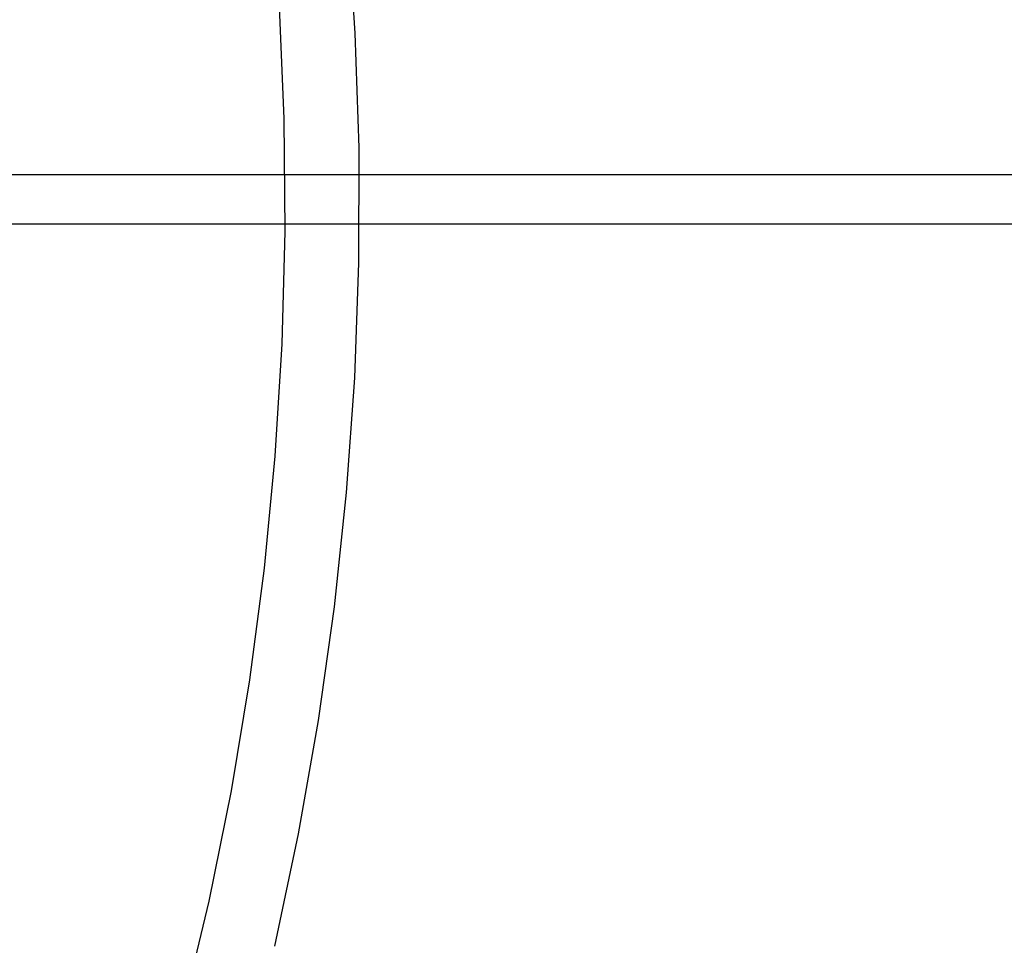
# Model space of a CAD drawing. Header units: millimetres. Extents: x 6038 to 7358, y -8545 to -7225.
# Tile 236 of 256: x 6774 to 6798, y -7903 to -7880. Entities that reach past the tile are written whole.
import ezdxf

# ---------------------------------------------------------------- set-up
doc = ezdxf.new("R2010")
doc.units = ezdxf.units.MM
doc.layers.add('color', color=7, linetype='Continuous')

msp = doc.modelspace()

# ---------------------------------------------------------------- linework, layer by layer
at = {"color": 7, "true_color": 0xffffff}
for p, q in [((7358.316, -7884.024, 68.69), (6767.518, -7884.024, 68.69)), ((7358.316, -7885.261, 63.331), (6767.518, -7885.261, 63.331))]:
    msp.add_line(p, q, dxfattribs=at)
at = {"layer": 'color', "color": 254, "true_color": 0xcad1ee}
for p, q in [((6781.831, -7877.565, 18.688), (6782.026, -7880.452, 18.688)), ((6780.121, -7879.781, 17.309), (6780.241, -7882.612, 17.309)), ((6782.026, -7880.452, 18.688), (6782.122, -7883.344, 18.688)), ((6780.241, -7882.612, 17.309), (6780.263, -7885.445, 17.309)), ((6782.122, -7883.344, 18.688), (6782.117, -7886.237, 18.688)), ((6780.263, -7885.445, 17.309), (6780.187, -7888.277, 17.309)), ((6782.117, -7886.237, 18.688), (6782.013, -7889.129, 18.688)), ((6780.187, -7888.277, 17.309), (6780.013, -7891.104, 17.309)), ((6782.013, -7889.129, 18.688), (6781.809, -7892.015, 18.688)), ((6780.013, -7891.104, 17.309), (6779.742, -7893.925, 17.309)), ((6781.809, -7892.015, 18.688), (6781.506, -7894.893, 18.688)), ((6779.742, -7893.925, 17.309), (6779.373, -7896.734, 17.309)), ((6781.506, -7894.893, 18.688), (6781.103, -7897.758, 18.688)), ((6779.373, -7896.734, 17.309), (6778.908, -7899.528, 17.309)), ((6781.103, -7897.758, 18.688), (6780.602, -7900.608, 18.688)), ((6778.908, -7899.528, 17.309), (6778.346, -7902.305, 17.309)), ((6780.602, -7900.608, 18.688), (6780.003, -7903.438, 18.688)), ((6778.346, -7902.305, 17.309), (6777.688, -7905.061, 17.309))]:
    msp.add_line(p, q, dxfattribs=at)

doc.saveas('drawing.dxf')
